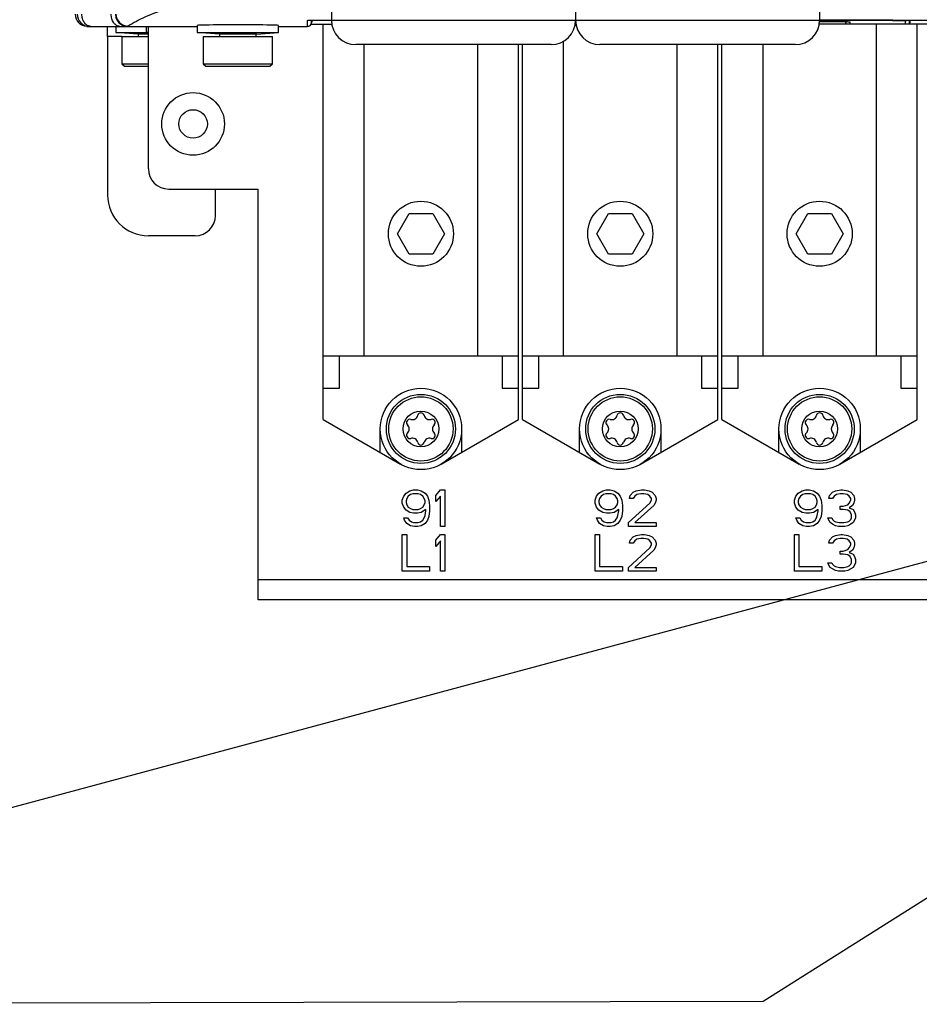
# Model space of a CAD drawing. Header units: inches. Extents: x 0 to 117, y 0 to 83.
# Tile 4 of 83: x 9.73 to 14.08, y 29.74 to 34.5. Entities that reach past the tile are written whole.
import ezdxf

# ---------------------------------------------------------------- set-up
doc = ezdxf.new("R2010")
doc.units = ezdxf.units.IN
doc.header["$LTSCALE"] = 6.431102
doc.header["$MEASUREMENT"] = 0
doc.layers.get('0').update_dxf_attribs({"linetype": 'CONTINUOUS'})
doc.layers.add('02___PRT_ALL_AXES', color=7, linetype='CONTINUOUS')
doc.layers.add('ROUNDS', color=7, linetype='CONTINUOUS')
doc.styles.get("Standard").update_dxf_attribs({"font": 'txt', "width": 0.8})
doc.dimstyles.get("Standard").update_dxf_attribs({"dimtxt": 0.78125, "dimasz": 0.1875, "dimexe": 0.18, "dimexo": 0.0625, "dimgap": 0.09, "dimtad": 1, "dimdec": 1, "dimzin": 4, "dimdsep": 46, "dimtxsty": 'STANDARD', "dimblk": '_FILLED', "dimblk1": '_FILLED', "dimblk2": '_FILLED', "dimcen": 0.09, "dimadec": 0, "dimazin": 0, "dimtp": 0.1, "dimtm": 0.1, "dimtfac": 1, "dimtdec": 1, "dimtofl": 0, "dimtmove": 0, "dimatfit": 3, "dimldrblk": '_FILLED', "dimfxl": 1, "dimtolj": 1, "dimtzin": 4, "dimarcsym": 0})

# ---------------------------------------------------------------- blocks, each defined once
blk = doc.blocks.new('_FILLED')
at = {"color": 0, "linetype": 'BYBLOCK'}
blk.add_solid([(0, 0), (-1, 0.167), (-1, -0.167)], dxfattribs=at)

msp = doc.modelspace()

# ---------------------------------------------------------------- linework, layer by layer
at = {"color": 7, "linetype": 'CONTINUOUS'}
for p, q in [((11.2345, 34.5387), (11.2345, 34.4993)), ((12.4156, 34.5387), (12.4156, 34.4993)), ((13.5967, 34.5387), (13.5967, 34.4993)), ((10.0534, 34.4698), (10.5848, 34.4698)), ((10.1911, 34.4698), (10.1911, 34.4402)), ((10.3388, 34.4698), (10.3388, 34.4402)), ((10.3486, 33.7808), (10.3486, 34.4698)), ((10.9785, 34.4698), (11.1191, 34.4698)), ((11.1184, 34.4698), (11.1184, 34.4985)), ((11.1221, 34.499), (11.1223, 34.499)), ((11.1223, 34.499), (11.1226, 34.499)), ((11.1226, 34.499), (11.1229, 34.499)), ((11.1229, 34.499), (11.1232, 34.4991)), ((11.1232, 34.4991), (11.1238, 34.4991)), ((11.1238, 34.4991), (11.1245, 34.4991)), ((11.1245, 34.4991), (11.1252, 34.4992)), ((11.1252, 34.4992), (11.1264, 34.4992)), ((11.1264, 34.4992), (11.1278, 34.4993)), ((11.1278, 34.4993), (11.1293, 34.4994)), ((11.1293, 34.4994), (11.1319, 34.4995)), ((11.1319, 34.4995), (11.1356, 34.4996)), ((11.1356, 34.4996), (11.1406, 34.4997)), ((11.1362, 34.4796), (11.2361, 34.4796)), ((11.1378, 34.4861), (11.1378, 34.4996)), ((11.1385, 34.4861), (11.1378, 34.4861)), ((11.1409, 34.4997), (11.1385, 34.4861)), ((11.1406, 34.4997), (11.1481, 34.4999)), ((11.1481, 34.4999), (11.1581, 34.5)), ((11.1581, 34.5), (11.1747, 34.5003)), ((11.1747, 34.5003), (11.196, 34.5004)), ((11.1951, 32.5664), (11.1951, 34.4796)), ((11.196, 34.5004), (11.2239, 34.5005)), ((11.2239, 34.5005), (11.2345, 34.5005)), ((11.2345, 34.4993), (13.5967, 34.4993)), ((12.4172, 34.4796), (12.4139, 34.4796)), ((12.4154, 34.4937), (12.4157, 34.4937)), ((14.1871, 34.4796), (13.595, 34.4796)), ((13.5965, 34.4937), (13.654, 34.4936)), ((13.5967, 34.5005), (14.1166, 34.5005)), ((13.9498, 34.4992), (13.5967, 34.4992)), ((13.654, 34.4936), (13.6777, 34.4935)), ((13.6777, 34.4935), (13.6964, 34.4933)), ((13.6964, 34.4933), (13.7086, 34.4931)), ((13.7086, 34.4931), (13.7171, 34.4929)), ((13.7171, 34.4929), (13.7234, 34.4927)), ((13.7209, 34.4928), (13.7221, 34.4861)), ((13.7229, 34.4861), (13.7221, 34.4861)), ((13.7229, 34.4928), (13.7229, 34.4861)), ((13.7234, 34.4927), (13.7274, 34.4926)), ((13.7274, 34.4926), (13.7303, 34.4925)), ((13.7303, 34.4925), (13.7324, 34.4924)), ((13.7324, 34.4924), (13.7337, 34.4924)), ((13.7337, 34.4924), (13.7349, 34.4923)), ((13.7349, 34.4923), (13.7359, 34.4923)), ((13.7359, 34.4923), (13.7365, 34.4922)), ((13.7365, 34.4922), (13.7371, 34.4922)), ((13.7371, 34.4922), (13.7376, 34.4922)), ((13.7376, 34.4922), (13.738, 34.4921)), ((13.7423, 34.4916), (13.7423, 34.4796)), ((13.8723, 32.8753), (13.8723, 34.4796)), ((13.9501, 34.5005), (13.9498, 34.4992)), ((13.9498, 34.4972), (13.9498, 34.4992)), ((14.01, 34.4972), (13.9498, 34.4972)), ((14.01, 34.4972), (14.01, 34.5005)), ((14.0121, 34.4971), (14.01, 34.4972)), ((14.0121, 34.4796), (14.0121, 34.4971)), ((14.0315, 34.4818), (14.0315, 34.5005)), ((14.0348, 34.5005), (14.0315, 34.4818)), ((14.0691, 32.5664), (14.0691, 34.4796)), ((10.1518, 34.4206), (10.1518, 33.6529)), ((10.1911, 34.4402), (10.3486, 34.4402)), ((10.2984, 34.4324), (10.1911, 34.4402)), ((10.2207, 34.4206), (10.3486, 34.4206)), ((10.2207, 34.4206), (10.2207, 34.2887)), ((10.3486, 34.4324), (10.2984, 34.4324)), ((10.2998, 34.4324), (10.2998, 34.4206)), ((10.3486, 34.4394), (10.3388, 34.4402)), ((12.2974, 34.3812), (11.3526, 34.3812)), ((11.3919, 34.3812), (11.3919, 32.8753)), ((11.9431, 32.8753), (11.9431, 34.3812)), ((12.14, 32.5664), (12.14, 34.3812)), ((12.1597, 32.5664), (12.1597, 34.3812)), ((12.3565, 34.397), (12.3565, 32.8753)), ((13.4785, 34.3812), (12.5337, 34.3812)), ((12.9077, 32.8753), (12.9077, 34.3812)), ((13.1045, 32.5664), (13.1045, 34.3812)), ((13.1242, 32.5664), (13.1242, 34.3812)), ((13.3211, 34.3812), (13.3211, 32.8753)), ((10.2207, 34.2887), (10.2325, 34.2769)), ((10.2207, 34.2887), (10.3486, 34.2887)), ((10.2325, 34.2769), (10.3486, 34.2769)), ((10.4471, 33.6824), (10.8801, 33.6824)), ((10.6734, 33.5545), (10.6734, 33.6824)), ((10.8801, 31.6942), (10.8801, 33.6824)), ((11.5539, 33.4659), (11.6107, 33.5643)), ((11.6107, 33.5643), (11.7244, 33.5643)), ((11.7244, 33.5643), (11.7812, 33.4659)), ((12.5184, 33.4659), (12.5753, 33.5643)), ((12.5753, 33.5643), (12.6889, 33.5643)), ((12.6889, 33.5643), (12.7457, 33.4659)), ((13.483, 33.4659), (13.5398, 33.5643)), ((13.5398, 33.5643), (13.6535, 33.5643)), ((13.6535, 33.5643), (13.7103, 33.4659)), ((11.6107, 33.3674), (11.5539, 33.4659)), ((11.7812, 33.4659), (11.7244, 33.3674)), ((12.5753, 33.3674), (12.5184, 33.4659)), ((12.7457, 33.4659), (12.6889, 33.3674)), ((13.5398, 33.3674), (13.483, 33.4659)), ((13.7103, 33.4659), (13.6535, 33.3674)), ((10.575, 33.456), (10.3486, 33.456)), ((11.7244, 33.3674), (11.6107, 33.3674)), ((12.6889, 33.3674), (12.5753, 33.3674)), ((13.6535, 33.3674), (13.5398, 33.3674)), ((11.1951, 32.8753), (12.14, 32.8753)), ((11.2738, 32.7178), (11.2738, 32.8753)), ((12.0612, 32.8753), (12.0612, 32.7178)), ((12.1597, 32.8753), (13.1045, 32.8753)), ((12.2384, 32.7178), (12.2384, 32.8753)), ((13.0258, 32.8753), (13.0258, 32.7178)), ((13.1242, 32.8753), (14.0691, 32.8753)), ((13.203, 32.7178), (13.203, 32.8753)), ((13.9904, 32.8753), (13.9904, 32.7178)), ((11.1951, 32.7178), (11.2738, 32.7178)), ((12.0612, 32.7178), (12.14, 32.7178)), ((12.1597, 32.7178), (12.2384, 32.7178)), ((13.0258, 32.7178), (13.1045, 32.7178)), ((13.1242, 32.7178), (13.203, 32.7178)), ((13.9904, 32.7178), (14.0691, 32.7178)), ((11.1951, 32.5664), (11.5691, 32.3505)), ((11.766, 32.3505), (12.14, 32.5664)), ((12.1597, 32.5664), (12.5337, 32.3505)), ((12.7305, 32.3505), (13.1045, 32.5664)), ((13.1242, 32.5664), (13.4982, 32.3505)), ((13.6951, 32.3505), (14.0691, 32.5664)), ((11.4707, 32.4073), (11.4707, 32.521)), ((11.8644, 32.521), (11.8644, 32.4073)), ((12.4352, 32.4073), (12.4352, 32.521)), ((12.8289, 32.521), (12.8289, 32.4073)), ((13.3998, 32.4073), (13.3998, 32.521)), ((13.7935, 32.521), (13.7935, 32.4073)), ((11.5954, 32.2106), (11.6139, 32.2219)), ((11.6139, 32.2219), (11.6323, 32.2257)), ((11.6323, 32.2257), (11.6508, 32.2257)), ((11.6508, 32.2257), (11.6692, 32.2219)), ((11.6692, 32.2219), (11.6877, 32.2106)), ((11.7394, 32.1993), (11.7615, 32.2257)), ((11.7615, 32.2257), (11.7837, 32.2257)), ((11.7837, 32.2257), (11.7837, 32.0485)), ((12.5285, 32.2106), (12.547, 32.2219)), ((12.547, 32.2219), (12.5654, 32.2257)), ((12.5654, 32.2257), (12.5839, 32.2257)), ((12.5839, 32.2257), (12.6023, 32.2219)), ((12.6023, 32.2219), (12.6208, 32.2106)), ((12.6946, 32.2144), (12.7094, 32.2219)), ((12.7094, 32.2219), (12.7352, 32.2257)), ((12.7352, 32.2257), (12.75, 32.2257)), ((12.75, 32.2257), (12.7721, 32.2219)), ((12.7721, 32.2219), (12.7869, 32.2144)), ((13.4931, 32.2106), (13.5115, 32.2219)), ((13.5115, 32.2219), (13.53, 32.2257)), ((13.53, 32.2257), (13.5484, 32.2257)), ((13.5484, 32.2257), (13.5669, 32.2219)), ((13.5669, 32.2219), (13.5853, 32.2106)), ((13.6592, 32.2144), (13.6739, 32.2219)), ((13.6739, 32.2219), (13.6998, 32.2257)), ((13.6998, 32.2257), (13.7071, 32.2257)), ((13.7071, 32.2257), (13.733, 32.2219)), ((13.733, 32.2219), (13.7477, 32.2144)), ((11.577, 32.1767), (11.5844, 32.1956)), ((11.577, 32.1616), (11.577, 32.1767)), ((11.5844, 32.1956), (11.5954, 32.2106)), ((11.5991, 32.1842), (11.5954, 32.1729)), ((11.5954, 32.1729), (11.5954, 32.1654)), ((11.6065, 32.1956), (11.5991, 32.1842)), ((11.6176, 32.2031), (11.6065, 32.1956)), ((11.6286, 32.2069), (11.6176, 32.2031)), ((11.6545, 32.2069), (11.6286, 32.2069)), ((11.6656, 32.2031), (11.6545, 32.2069)), ((11.6766, 32.1956), (11.6656, 32.2031)), ((11.684, 32.1842), (11.6766, 32.1956)), ((11.6877, 32.1729), (11.684, 32.1842)), ((11.6877, 32.2106), (11.6988, 32.1956)), ((11.6877, 32.1654), (11.6877, 32.1729)), ((11.6988, 32.1956), (11.7062, 32.1767)), ((11.7062, 32.1767), (11.7098, 32.1503)), ((11.7394, 32.1692), (11.7394, 32.1993)), ((11.7615, 32.1956), (11.7394, 32.1692)), ((11.7615, 32.0485), (11.7615, 32.1956)), ((12.51, 32.1767), (12.5174, 32.1956)), ((12.51, 32.1616), (12.51, 32.1767)), ((12.5174, 32.1956), (12.5285, 32.2106)), ((12.5322, 32.1842), (12.5285, 32.1729)), ((12.5285, 32.1729), (12.5285, 32.1654)), ((12.5396, 32.1956), (12.5322, 32.1842)), ((12.5506, 32.2031), (12.5396, 32.1956)), ((12.5617, 32.2069), (12.5506, 32.2031)), ((12.5876, 32.2069), (12.5617, 32.2069)), ((12.5986, 32.2031), (12.5876, 32.2069)), ((12.6097, 32.1956), (12.5986, 32.2031)), ((12.6171, 32.1842), (12.6097, 32.1956)), ((12.6208, 32.1729), (12.6171, 32.1842)), ((12.6208, 32.2106), (12.6318, 32.1956)), ((12.6208, 32.1654), (12.6208, 32.1729)), ((12.6318, 32.1956), (12.6392, 32.1767)), ((12.6392, 32.1767), (12.6429, 32.1503)), ((12.6761, 32.1842), (12.6798, 32.1993)), ((12.6946, 32.1842), (12.6761, 32.1842)), ((12.6798, 32.1993), (12.6946, 32.2144)), ((12.702, 32.1956), (12.6946, 32.1842)), ((12.713, 32.2031), (12.702, 32.1956)), ((12.7315, 32.2069), (12.713, 32.2031)), ((12.7463, 32.2069), (12.7315, 32.2069)), ((12.7647, 32.2031), (12.7463, 32.2069)), ((12.7758, 32.1956), (12.7647, 32.2031)), ((12.7832, 32.1842), (12.7758, 32.1956)), ((12.7758, 32.1616), (12.7832, 32.1767)), ((12.7832, 32.1767), (12.7832, 32.1842)), ((12.7869, 32.2144), (12.8016, 32.1993)), ((12.8016, 32.1993), (12.8053, 32.1842)), ((12.8053, 32.1767), (12.8016, 32.1616)), ((12.8053, 32.1842), (12.8053, 32.1767)), ((13.4746, 32.1767), (13.482, 32.1956)), ((13.4746, 32.1616), (13.4746, 32.1767)), ((13.482, 32.1956), (13.4931, 32.2106)), ((13.4968, 32.1842), (13.4931, 32.1729)), ((13.4931, 32.1729), (13.4931, 32.1654)), ((13.5041, 32.1956), (13.4968, 32.1842)), ((13.5152, 32.2031), (13.5041, 32.1956)), ((13.5263, 32.2069), (13.5152, 32.2031)), ((13.5521, 32.2069), (13.5263, 32.2069)), ((13.5632, 32.2031), (13.5521, 32.2069)), ((13.5743, 32.1956), (13.5632, 32.2031)), ((13.5816, 32.1842), (13.5743, 32.1956)), ((13.5853, 32.1729), (13.5816, 32.1842)), ((13.5853, 32.2106), (13.5964, 32.1956)), ((13.5853, 32.1654), (13.5853, 32.1729)), ((13.5964, 32.1956), (13.6038, 32.1767)), ((13.6038, 32.1767), (13.6075, 32.1503)), ((13.6407, 32.1842), (13.6444, 32.1993)), ((13.6592, 32.1842), (13.6407, 32.1842)), ((13.6444, 32.1993), (13.6592, 32.2144)), ((13.6665, 32.1956), (13.6592, 32.1842)), ((13.6776, 32.2031), (13.6665, 32.1956)), ((13.6961, 32.2069), (13.6776, 32.2031)), ((13.7108, 32.2069), (13.6961, 32.2069)), ((13.7293, 32.2031), (13.7108, 32.2069)), ((13.7404, 32.1956), (13.7293, 32.2031)), ((13.7477, 32.1842), (13.7404, 32.1956)), ((13.7404, 32.1616), (13.7477, 32.1767)), ((13.7477, 32.2144), (13.7625, 32.1993)), ((13.7477, 32.1767), (13.7477, 32.1842)), ((13.7625, 32.1993), (13.7662, 32.1842)), ((13.7662, 32.1767), (13.7625, 32.1616)), ((13.7662, 32.1842), (13.7662, 32.1767)), ((11.5844, 32.1428), (11.577, 32.1616)), ((11.5954, 32.1277), (11.5844, 32.1428)), ((11.5954, 32.1654), (11.5991, 32.1541)), ((11.6139, 32.1164), (11.5954, 32.1277)), ((11.5991, 32.1541), (11.6065, 32.1428)), ((11.6065, 32.1428), (11.6176, 32.1352)), ((11.6176, 32.1352), (11.6286, 32.1315)), ((11.6286, 32.1315), (11.6545, 32.1315)), ((11.6545, 32.1315), (11.6656, 32.1352)), ((11.6656, 32.1352), (11.6766, 32.1428)), ((11.6914, 32.1315), (11.6692, 32.1164)), ((11.6766, 32.1428), (11.684, 32.1541)), ((11.684, 32.1541), (11.6877, 32.1654)), ((11.6914, 32.1239), (11.6914, 32.1315)), ((11.7098, 32.1503), (11.7098, 32.1239)), ((12.5174, 32.1428), (12.51, 32.1616)), ((12.5285, 32.1277), (12.5174, 32.1428)), ((12.5285, 32.1654), (12.5322, 32.1541)), ((12.547, 32.1164), (12.5285, 32.1277)), ((12.5322, 32.1541), (12.5396, 32.1428)), ((12.5396, 32.1428), (12.5506, 32.1352)), ((12.5506, 32.1352), (12.5617, 32.1315)), ((12.5617, 32.1315), (12.5876, 32.1315)), ((12.5876, 32.1315), (12.5986, 32.1352)), ((12.5986, 32.1352), (12.6097, 32.1428)), ((12.6245, 32.1315), (12.6023, 32.1164)), ((12.6097, 32.1428), (12.6171, 32.1541)), ((12.6171, 32.1541), (12.6208, 32.1654)), ((12.6245, 32.1239), (12.6245, 32.1315)), ((12.6429, 32.1503), (12.6429, 32.1239)), ((12.6724, 32.0674), (12.7758, 32.1616)), ((12.7942, 32.1503), (12.702, 32.0674)), ((12.8016, 32.1616), (12.7942, 32.1503)), ((13.482, 32.1428), (13.4746, 32.1616)), ((13.4931, 32.1277), (13.482, 32.1428)), ((13.4931, 32.1654), (13.4968, 32.1541)), ((13.5115, 32.1164), (13.4931, 32.1277)), ((13.4968, 32.1541), (13.5041, 32.1428)), ((13.5041, 32.1428), (13.5152, 32.1352)), ((13.5152, 32.1352), (13.5263, 32.1315)), ((13.5263, 32.1315), (13.5521, 32.1315)), ((13.5521, 32.1315), (13.5632, 32.1352)), ((13.5632, 32.1352), (13.5743, 32.1428)), ((13.589, 32.1315), (13.5669, 32.1164)), ((13.5743, 32.1428), (13.5816, 32.1541)), ((13.5816, 32.1541), (13.5853, 32.1654)), ((13.589, 32.1239), (13.589, 32.1315)), ((13.6075, 32.1503), (13.6075, 32.1239)), ((13.6961, 32.1466), (13.7108, 32.1466)), ((13.6961, 32.1315), (13.6961, 32.1466)), ((13.7108, 32.1315), (13.6961, 32.1315)), ((13.7108, 32.1466), (13.733, 32.1541)), ((13.733, 32.1277), (13.7108, 32.1315)), ((13.733, 32.1541), (13.7404, 32.1616)), ((13.7441, 32.1202), (13.733, 32.1277)), ((13.7551, 32.1503), (13.7404, 32.139)), ((13.7404, 32.139), (13.7588, 32.1315)), ((13.7625, 32.1616), (13.7551, 32.1503)), ((13.7588, 32.1315), (13.7662, 32.1202)), ((11.5844, 32.09), (11.6028, 32.09)), ((11.588, 32.0787), (11.5844, 32.09)), ((11.5991, 32.0636), (11.588, 32.0787)), ((11.6028, 32.09), (11.6102, 32.0787)), ((11.6102, 32.0787), (11.6213, 32.0712)), ((11.6323, 32.1126), (11.6139, 32.1164)), ((11.6508, 32.1126), (11.6323, 32.1126)), ((11.6692, 32.1164), (11.6508, 32.1126)), ((11.6656, 32.0712), (11.6766, 32.0787)), ((11.6766, 32.0787), (11.684, 32.09)), ((11.684, 32.09), (11.6877, 32.1013)), ((11.6877, 32.1013), (11.6914, 32.1239)), ((11.6988, 32.0787), (11.6877, 32.0636)), ((11.7062, 32.0975), (11.6988, 32.0787)), ((11.7098, 32.1239), (11.7062, 32.0975)), ((12.5174, 32.09), (12.5359, 32.09)), ((12.5211, 32.0787), (12.5174, 32.09)), ((12.5322, 32.0636), (12.5211, 32.0787)), ((12.5359, 32.09), (12.5433, 32.0787)), ((12.5433, 32.0787), (12.5543, 32.0712)), ((12.5654, 32.1126), (12.547, 32.1164)), ((12.5839, 32.1126), (12.5654, 32.1126)), ((12.6023, 32.1164), (12.5839, 32.1126)), ((12.5986, 32.0712), (12.6097, 32.0787)), ((12.6097, 32.0787), (12.6171, 32.09)), ((12.6171, 32.09), (12.6208, 32.1013)), ((12.6208, 32.1013), (12.6245, 32.1239)), ((12.6318, 32.0787), (12.6208, 32.0636)), ((12.6392, 32.0975), (12.6318, 32.0787)), ((12.6429, 32.1239), (12.6392, 32.0975)), ((13.482, 32.09), (13.5004, 32.09)), ((13.4857, 32.0787), (13.482, 32.09)), ((13.4968, 32.0636), (13.4857, 32.0787)), ((13.5004, 32.09), (13.5078, 32.0787)), ((13.5078, 32.0787), (13.5189, 32.0712)), ((13.53, 32.1126), (13.5115, 32.1164)), ((13.5484, 32.1126), (13.53, 32.1126)), ((13.5669, 32.1164), (13.5484, 32.1126)), ((13.5632, 32.0712), (13.5743, 32.0787)), ((13.5743, 32.0787), (13.5816, 32.09)), ((13.5816, 32.09), (13.5853, 32.1013)), ((13.5853, 32.1013), (13.589, 32.1239)), ((13.5964, 32.0787), (13.5853, 32.0636)), ((13.6038, 32.0975), (13.5964, 32.0787)), ((13.6075, 32.1239), (13.6038, 32.0975)), ((13.637, 32.09), (13.6555, 32.09)), ((13.6407, 32.0787), (13.637, 32.09)), ((13.6481, 32.0674), (13.6407, 32.0787)), ((13.6555, 32.09), (13.6592, 32.0825)), ((13.6592, 32.0825), (13.6665, 32.0749)), ((13.7404, 32.0749), (13.7477, 32.0825)), ((13.7514, 32.1051), (13.7441, 32.1202)), ((13.7477, 32.0825), (13.7514, 32.09)), ((13.7514, 32.09), (13.7514, 32.1051)), ((13.7662, 32.0787), (13.7588, 32.0674)), ((13.7662, 32.1202), (13.7699, 32.1051)), ((13.7699, 32.09), (13.7662, 32.0787)), ((13.7699, 32.1051), (13.7699, 32.09)), ((11.6176, 32.0523), (11.5991, 32.0636)), ((11.636, 32.0485), (11.6176, 32.0523)), ((11.6213, 32.0712), (11.6323, 32.0674)), ((11.6323, 32.0674), (11.6545, 32.0674)), ((11.6508, 32.0485), (11.636, 32.0485)), ((11.6692, 32.0523), (11.6508, 32.0485)), ((11.6545, 32.0674), (11.6656, 32.0712)), ((11.6877, 32.0636), (11.6692, 32.0523)), ((11.7837, 32.0485), (11.7615, 32.0485)), ((12.5506, 32.0523), (12.5322, 32.0636)), ((12.5691, 32.0485), (12.5506, 32.0523)), ((12.5543, 32.0712), (12.5654, 32.0674)), ((12.5654, 32.0674), (12.5876, 32.0674)), ((12.5839, 32.0485), (12.5691, 32.0485)), ((12.6023, 32.0523), (12.5839, 32.0485)), ((12.5876, 32.0674), (12.5986, 32.0712)), ((12.6208, 32.0636), (12.6023, 32.0523)), ((12.6724, 32.0485), (12.6724, 32.0674)), ((12.8053, 32.0485), (12.6724, 32.0485)), ((12.702, 32.0674), (12.8053, 32.0674)), ((12.8053, 32.0674), (12.8053, 32.0485)), ((13.5152, 32.0523), (13.4968, 32.0636)), ((13.5337, 32.0485), (13.5152, 32.0523)), ((13.5189, 32.0712), (13.53, 32.0674)), ((13.53, 32.0674), (13.5521, 32.0674)), ((13.5484, 32.0485), (13.5337, 32.0485)), ((13.5669, 32.0523), (13.5484, 32.0485)), ((13.5521, 32.0674), (13.5632, 32.0712)), ((13.5853, 32.0636), (13.5669, 32.0523)), ((13.6592, 32.0599), (13.6481, 32.0674)), ((13.6739, 32.0523), (13.6592, 32.0599)), ((13.6665, 32.0749), (13.6739, 32.0712)), ((13.6739, 32.0712), (13.6924, 32.0674)), ((13.6887, 32.0485), (13.6739, 32.0523)), ((13.7182, 32.0485), (13.6887, 32.0485)), ((13.6924, 32.0674), (13.7145, 32.0674)), ((13.7145, 32.0674), (13.733, 32.0712)), ((13.733, 32.0523), (13.7182, 32.0485)), ((13.733, 32.0712), (13.7404, 32.0749)), ((13.7477, 32.0599), (13.733, 32.0523)), ((13.7588, 32.0674), (13.7477, 32.0599)), ((11.577, 32.0092), (11.5991, 32.0092)), ((11.577, 31.832), (11.577, 32.0092)), ((11.5991, 32.0092), (11.5991, 31.8546)), ((11.7394, 31.9828), (11.7615, 32.0092)), ((11.7394, 31.9526), (11.7394, 31.9828)), ((11.7615, 32.0092), (11.7837, 32.0092)), ((11.7837, 32.0092), (11.7837, 31.832)), ((12.51, 32.0092), (12.5322, 32.0092)), ((12.51, 31.832), (12.51, 32.0092)), ((12.5322, 32.0092), (12.5322, 31.8546)), ((12.6761, 31.9677), (12.6798, 31.9828)), ((12.6798, 31.9828), (12.6946, 31.9979)), ((12.6946, 31.9979), (12.7094, 32.0054)), ((12.713, 31.9866), (12.702, 31.979)), ((12.7094, 32.0054), (12.7352, 32.0092)), ((12.7315, 31.9903), (12.713, 31.9866)), ((12.7463, 31.9903), (12.7315, 31.9903)), ((12.7352, 32.0092), (12.75, 32.0092)), ((12.7647, 31.9866), (12.7463, 31.9903)), ((12.75, 32.0092), (12.7721, 32.0054)), ((12.7758, 31.979), (12.7647, 31.9866)), ((12.7721, 32.0054), (12.7869, 31.9979)), ((12.7869, 31.9979), (12.8016, 31.9828)), ((12.8016, 31.9828), (12.8053, 31.9677)), ((13.4746, 32.0092), (13.4968, 32.0092)), ((13.4746, 31.832), (13.4746, 32.0092)), ((13.4968, 32.0092), (13.4968, 31.8546)), ((13.6407, 31.9677), (13.6444, 31.9828)), ((13.6444, 31.9828), (13.6592, 31.9979)), ((13.6592, 31.9979), (13.6739, 32.0054)), ((13.6776, 31.9866), (13.6665, 31.979)), ((13.6739, 32.0054), (13.6998, 32.0092)), ((13.6961, 31.9903), (13.6776, 31.9866)), ((13.7108, 31.9903), (13.6961, 31.9903)), ((13.6998, 32.0092), (13.7071, 32.0092)), ((13.7071, 32.0092), (13.733, 32.0054)), ((13.7293, 31.9866), (13.7108, 31.9903)), ((13.7404, 31.979), (13.7293, 31.9866)), ((13.733, 32.0054), (13.7477, 31.9979)), ((13.7477, 31.9979), (13.7625, 31.9828)), ((13.7625, 31.9828), (13.7662, 31.9677)), ((11.7615, 31.979), (11.7394, 31.9526)), ((11.7615, 31.832), (11.7615, 31.979)), ((12.6724, 31.8509), (12.7758, 31.9451)), ((12.6946, 31.9677), (12.6761, 31.9677)), ((12.702, 31.979), (12.6946, 31.9677)), ((12.7942, 31.9338), (12.702, 31.8509)), ((12.7832, 31.9677), (12.7758, 31.979)), ((12.7758, 31.9451), (12.7832, 31.9602)), ((12.7832, 31.9602), (12.7832, 31.9677)), ((12.8016, 31.9451), (12.7942, 31.9338)), ((12.8053, 31.9602), (12.8016, 31.9451)), ((12.8053, 31.9677), (12.8053, 31.9602)), ((13.6592, 31.9677), (13.6407, 31.9677)), ((13.6665, 31.979), (13.6592, 31.9677)), ((13.7108, 31.93), (13.733, 31.9376)), ((13.733, 31.9376), (13.7404, 31.9451)), ((13.7477, 31.9677), (13.7404, 31.979)), ((13.7404, 31.9451), (13.7477, 31.9602)), ((13.7551, 31.9338), (13.7404, 31.9225)), ((13.7477, 31.9602), (13.7477, 31.9677)), ((13.7625, 31.9451), (13.7551, 31.9338)), ((13.7662, 31.9602), (13.7625, 31.9451)), ((13.7662, 31.9677), (13.7662, 31.9602)), ((13.6961, 31.93), (13.7108, 31.93)), ((13.6961, 31.9149), (13.6961, 31.93)), ((13.7108, 31.9149), (13.6961, 31.9149)), ((13.733, 31.9112), (13.7108, 31.9149)), ((13.7441, 31.9036), (13.733, 31.9112)), ((13.7404, 31.9225), (13.7588, 31.9149)), ((13.7514, 31.8886), (13.7441, 31.9036)), ((13.7514, 31.8735), (13.7514, 31.8886)), ((13.7588, 31.9149), (13.7662, 31.9036)), ((13.7662, 31.9036), (13.7699, 31.8886)), ((13.7699, 31.8886), (13.7699, 31.8735)), ((11.5991, 31.8546), (11.7098, 31.8546)), ((11.7098, 31.8546), (11.7098, 31.832)), ((12.5322, 31.8546), (12.6429, 31.8546)), ((12.6429, 31.8546), (12.6429, 31.832)), ((12.6724, 31.832), (12.6724, 31.8509)), ((12.702, 31.8509), (12.8053, 31.8509)), ((12.8053, 31.8509), (12.8053, 31.832)), ((13.4968, 31.8546), (13.6075, 31.8546)), ((13.6075, 31.8546), (13.6075, 31.832)), ((13.637, 31.8735), (13.6555, 31.8735)), ((13.6407, 31.8622), (13.637, 31.8735)), ((13.6481, 31.8509), (13.6407, 31.8622)), ((13.6592, 31.8433), (13.6481, 31.8509)), ((13.6555, 31.8735), (13.6592, 31.8659)), ((13.6592, 31.8659), (13.6665, 31.8584)), ((13.6739, 31.8358), (13.6592, 31.8433)), ((13.6665, 31.8584), (13.6739, 31.8546)), ((13.6739, 31.8546), (13.6924, 31.8509)), ((13.6924, 31.8509), (13.7145, 31.8509)), ((13.7145, 31.8509), (13.733, 31.8546)), ((13.733, 31.8546), (13.7404, 31.8584)), ((13.7477, 31.8433), (13.733, 31.8358)), ((13.7404, 31.8584), (13.7477, 31.8659)), ((13.7477, 31.8659), (13.7514, 31.8735)), ((13.7588, 31.8509), (13.7477, 31.8433)), ((13.7662, 31.8622), (13.7588, 31.8509)), ((13.7699, 31.8735), (13.7662, 31.8622)), ((10.8801, 31.7926), (21.4313, 31.7926)), ((11.7098, 31.832), (11.577, 31.832)), ((11.7837, 31.832), (11.7615, 31.832)), ((12.6429, 31.832), (12.51, 31.832)), ((12.8053, 31.832), (12.6724, 31.832)), ((13.6075, 31.832), (13.4746, 31.832)), ((13.6887, 31.832), (13.6739, 31.8358)), ((13.7182, 31.832), (13.6887, 31.832)), ((13.733, 31.8358), (13.7182, 31.832)), ((21.4313, 31.6942), (10.8801, 31.6942))]:
    msp.add_line(p, q, dxfattribs=at)
for points in [[(11.1219, 34.4989), (11.1219, 34.4989), (11.1219, 34.4989), (11.122, 34.499), (11.122, 34.499), (11.1221, 34.499)], [(13.738, 34.4921), (13.7383, 34.4921), (13.7384, 34.4921), (13.7385, 34.4921), (13.7386, 34.4921)]]:
    msp.add_lwpolyline(points, dxfattribs=at)
for centre, radius in [((10.5652, 33.9974), 0.1516), ((10.5652, 33.9974), 0.0689), ((11.6675, 33.4659), 0.1575), ((12.6321, 33.4659), 0.1575), ((13.5967, 33.4659), 0.1575), ((11.6675, 32.521), 0.1969), ((12.6321, 32.521), 0.1969), ((13.5967, 32.521), 0.1969), ((11.6675, 32.521), 0.1673), ((11.6675, 32.521), 0.1555), ((12.6321, 32.521), 0.1673), ((12.6321, 32.521), 0.1555), ((13.5967, 32.521), 0.1673), ((13.5967, 32.521), 0.1555), ((11.6675, 32.521), 0.0866), ((12.6321, 32.521), 0.0866), ((13.5967, 32.521), 0.0866)]:
    msp.add_circle(centre, radius, dxfattribs=at)
for centre, radius, start, end in [((10.0631, 34.5288), 0.059, 179.9932, 269.995), ((10.251, 34.5294), 0.0591, 180.0257, 269.9626), ((10.0534, 34.529), 0.0592, 267.7289, 270.0017), ((10.0689, 34.4994), 0.0295, 265.7541, 269.9959), ((11.1184, 34.5183), 0.0198, 270.0256, 282.9087), ((11.1184, 34.4895), 0.0197, 269.9967, 349.9932), ((11.3526, 34.4993), 0.1181, 180, 270), ((12.2974, 34.4993), 0.1181, 270, 360), ((12.5337, 34.4993), 0.1181, 180, 270), ((13.4785, 34.4993), 0.1181, 270, 360), ((13.7424, 34.4895), 0.0198, 190.0755, 209.9243), ((13.7423, 34.5114), 0.0198, 257.0973, 269.9745), ((10.4471, 33.7808), 0.0984, 180, 270), ((10.3486, 33.6529), 0.1969, 180, 270), ((10.575, 33.5545), 0.0984, 270, 360), ((11.6137, 32.5521), 0.0156, 73.6336, 226.3664), ((11.6258, 32.5933), 0.0274, 253.6336, 346.3664), ((11.6675, 32.5832), 0.0156, 13.6336, 166.3664), ((11.7093, 32.5933), 0.0274, 193.6336, 286.3664), ((11.7214, 32.5521), 0.0156, 313.6336, 106.3664), ((12.5782, 32.5521), 0.0156, 73.6336, 226.3664), ((12.5903, 32.5933), 0.0274, 253.6336, 346.3664), ((12.6321, 32.5832), 0.0156, 13.6336, 166.3664), ((12.6739, 32.5933), 0.0274, 193.6336, 286.3664), ((12.686, 32.5521), 0.0156, 313.6336, 106.3664), ((13.5428, 32.5521), 0.0156, 73.6336, 226.3664), ((13.5549, 32.5933), 0.0274, 253.6336, 346.3664), ((13.5967, 32.5832), 0.0156, 13.6336, 166.3664), ((13.6384, 32.5933), 0.0274, 193.6336, 286.3664), ((13.6505, 32.5521), 0.0156, 313.6336, 106.3664), ((11.584, 32.521), 0.0274, 313.6336, 46.3664), ((11.751, 32.521), 0.0274, 133.6336, 226.3664), ((12.5486, 32.521), 0.0274, 313.6336, 46.3664), ((12.7156, 32.521), 0.0274, 133.6336, 226.3664), ((13.5131, 32.521), 0.0274, 313.6336, 46.3664), ((13.6802, 32.521), 0.0274, 133.6336, 226.3664), ((11.6137, 32.4899), 0.0156, 133.6336, 286.3664), ((11.6258, 32.4487), 0.0274, 13.6336, 106.3664), ((11.7093, 32.4487), 0.0274, 73.6336, 166.3664), ((11.7214, 32.4899), 0.0156, 253.6336, 46.3664), ((12.5782, 32.4899), 0.0156, 133.6336, 286.3664), ((12.5903, 32.4487), 0.0274, 13.6336, 106.3664), ((12.6739, 32.4487), 0.0274, 73.6336, 166.3664), ((12.686, 32.4899), 0.0156, 253.6336, 46.3664), ((13.5428, 32.4899), 0.0156, 133.6336, 286.3664), ((13.5549, 32.4487), 0.0274, 13.6336, 106.3664), ((13.6384, 32.4487), 0.0274, 73.6336, 166.3664), ((13.6505, 32.4899), 0.0156, 253.6336, 46.3664), ((11.6675, 32.4588), 0.0156, 193.6336, 346.3664), ((12.6321, 32.4588), 0.0156, 193.6336, 346.3664), ((13.5967, 32.4588), 0.0156, 193.6336, 346.3664)]:
    msp.add_arc(centre, radius, start, end, dxfattribs=at)
for centre, major_axis, ratio, start_param, end_param in [((10.0534, 34.5289), (0.0591, 0), 0.999657, -3.141593, -1.610481), ((11.1191, 34.4895), (-0.0197, 0), 0.999995, 7.853982, 8.901179), ((11.1191, 34.4895), (0.0197, 0), 0.999995, -0.523599, -0.174532), ((13.7415, 34.4895), (0.0197, 0), 0.999995, -2.967061, -2.617994), ((13.9533, 34.5169), (0.0035, 0.0197), 0.002985, -3.734006, -3.15852), ((14.0121, 34.4852), (0, 0.0197), 0.999848, -1.857506, -1.745355)]:
    msp.add_ellipse(centre, major_axis=major_axis, ratio=ratio, start_param=start_param, end_param=end_param, dxfattribs=at)
for points, knots in [([(10.4441, 34.5574), (10.4062, 34.5445), (10.34, 34.5195), (10.2766, 34.4873), (10.251, 34.4703)], [0, 0, 0, 0, 0.566004, 1, 1, 1, 1]), ([(10.0667, 34.4699), (10.0613, 34.4703), (10.05, 34.4745), (10.0372, 34.4883), (10.029, 34.5072), (10.0271, 34.5215), (10.0271, 34.5289)], [0, 0, 0, 0, 0.21011, 0.446545, 0.713656, 1, 1, 1, 1]), ([(10.2107, 34.4698), (10.2052, 34.4698), (10.1933, 34.4734), (10.1797, 34.4872), (10.1709, 34.5065), (10.1689, 34.5213), (10.1689, 34.5289)], [0, 0, 0, 0, 0.209466, 0.444656, 0.712032, 1, 1, 1, 1]), ([(10.1896, 34.5289), (10.1896, 34.5212), (10.1926, 34.5057), (10.2053, 34.4861), (10.2243, 34.4729), (10.2395, 34.4698), (10.2469, 34.4698)], [0, 0, 0, 0, 0.25351, 0.505065, 0.753628, 1, 1, 1, 1]), ([(10.251, 34.4703), (10.2506, 34.4701), (10.2491, 34.4701), (10.2477, 34.4699), (10.2467, 34.4698)], [0, 0, 0, 0, 0.301953, 1, 1, 1, 1]), ([(11.1184, 34.4985), (11.1184, 34.4987), (11.1193, 34.4987), (11.1204, 34.499), (11.123, 34.4991), (11.1248, 34.4992), (11.1259, 34.4992)], [0, 0, 0, 0, 0.067504, 0.256813, 0.568268, 1, 1, 1, 1]), ([(11.1259, 34.4992), (11.14, 34.4999), (11.1763, 34.5003), (11.2125, 34.5005), (11.2345, 34.5005)], [0, 0, 0, 0, 0.39225, 1, 1, 1, 1]), ([(13.6262, 34.4937), (13.6482, 34.4937), (13.6844, 34.4934), (13.7206, 34.493), (13.7348, 34.4924)], [0, 0, 0, 0, 0.607708, 1, 1, 1, 1]), ([(13.7348, 34.4924), (13.7359, 34.4923), (13.7377, 34.4922), (13.7402, 34.4921), (13.7413, 34.4918), (13.7423, 34.4918), (13.7423, 34.4916)], [0, 0, 0, 0, 0.431759, 0.743212, 0.932499, 1, 1, 1, 1])]:
    msp.add_open_spline(points, degree=3, knots=knots, dxfattribs=at)
msp.add_open_spline([(14.0121, 34.4971), (14.0159, 34.4971), (14.0199, 34.4984), (14.0231, 34.5005)], degree=3, dxfattribs=at)
at = {"layer": '02___PRT_ALL_AXES', "color": 7, "linetype": 'CONTINUOUS'}
for p, q in [((10.5848, 34.4738), (10.5848, 34.4402)), ((10.9785, 34.4402), (10.9785, 34.4738)), ((10.5848, 34.4402), (10.9785, 34.4402)), ((10.6921, 34.4324), (10.5848, 34.4402)), ((10.6144, 34.4206), (10.949, 34.4206)), ((10.6144, 34.4206), (10.6144, 34.2887)), ((10.8713, 34.4324), (10.6921, 34.4324)), ((10.6935, 34.4324), (10.6935, 34.4206)), ((10.8699, 34.4206), (10.8699, 34.4324)), ((10.8713, 34.4324), (10.9785, 34.4402)), ((10.949, 34.2887), (10.949, 34.4206)), ((10.6144, 34.2887), (10.6262, 34.2769)), ((10.6144, 34.2887), (10.949, 34.2887)), ((10.6262, 34.2769), (10.9372, 34.2769)), ((10.9372, 34.2769), (10.949, 34.2887))]:
    msp.add_line(p, q, dxfattribs=at)
msp.add_ellipse((10.7817, 34.4738), major_axis=(0.1969, 0), ratio=0.017455, start_param=0, end_param=3.141593, dxfattribs=at)
at = {"layer": 'ROUNDS', "color": 7, "linetype": 'CONTINUOUS'}
for p, q in [((10.1518, 34.4206), (10.1518, 34.4698)), ((10.2207, 34.4206), (10.1518, 34.4206))]:
    msp.add_line(p, q, dxfattribs=at)

# ---------------------------------------------------------------- leaders
at = {"color": 7, "linetype": 'CONTINUOUS'}
for points in [[(14.9163, 32.0942), (6.8942, 29.9359)], [(16.9977, 32.0667), (13.3231, 29.7501), (6.9209, 29.7358)]]:
    msp.add_leader(points, dimstyle='STANDARD', override={"dimtad": 0}, dxfattribs=at)

doc.saveas('drawing.dxf')
